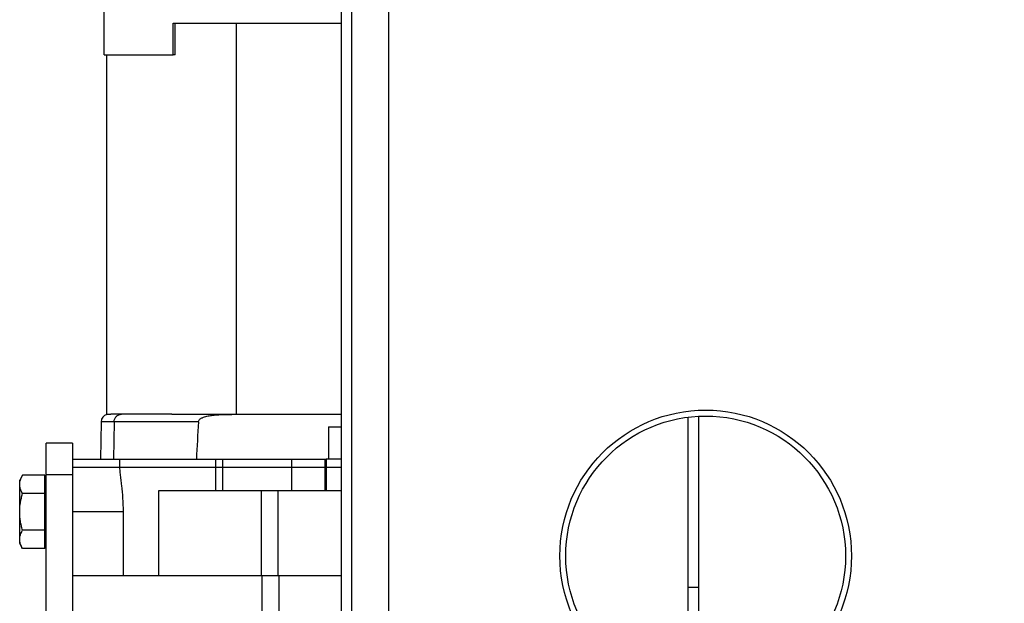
# Model space of a CAD drawing. Header units: inches. Extents: x 0 to 34, y 0 to 22.
# Tile 64 of 175: x 3 to 5.9, y 17 to 18.7. Entities that reach past the tile are written whole.
import ezdxf

# ---------------------------------------------------------------- set-up
doc = ezdxf.new("R2010")
doc.units = ezdxf.units.IN
doc.header["$LTSCALE"] = 1.87
doc.header["$MEASUREMENT"] = 0
doc.layers.get('0').update_dxf_attribs({"linetype": 'CONTINUOUS'})
for name, color, linetype in [('02___PRT_ALL_AXES', 7, 'CONTINUOUS'), ('3_ALL_AXES', 7, 'CONTINUOUS'), ('7_ALL_FEATURES', 7, 'CONTINUOUS')]:
    doc.layers.add(name, color=color, linetype=linetype)
doc.styles.get("Standard").update_dxf_attribs({"font": 'txt', "width": 0.8})
doc.dimstyles.new('DIMSTYLE_4', dxfattribs={"dimtxt": 0.14, "dimasz": 0.156, "dimexe": 0.125, "dimexo": 0.0625, "dimgap": 0.09, "dimtad": 0, "dimtih": 1, "dimtoh": 1, "dimdec": 0, "dimlfac": 4, "dimzin": 4, "dimdsep": 46, "dimtxsty": 'Standard', "dimblk": '_FILLED', "dimblk1": '_FILLED', "dimblk2": '_FILLED', "dimcen": 0.09, "dimadec": 0, "dimazin": 0, "dimtp": 0.5, "dimtm": 0.5, "dimtfac": 1, "dimtdec": 0, "dimtofl": 0, "dimtmove": 0, "dimatfit": 3, "dimldrblk": '_FILLED', "dimfxl": 0, "dimtolj": 1, "dimtzin": 4, "dimarcsym": 0})

# ---------------------------------------------------------------- blocks, each defined once
blk = doc.blocks.new('*D27')
at = {"color": 2, "linetype": 'Continuous'}
for p, q in [((5.298, 15.8266), (9.6883, 17.6451)), ((5.298, 15.1569), (9.6883, 13.3384))]:
    blk.add_line(p, q, dxfattribs=at)
for start, end in [(1.4581, 22.5), (337.5, 358.5419)]:
    blk.add_arc((4.4896, 15.4917), 5.502, start, end, dxfattribs=at)
for points in [[(9.6595, 17.4639), (9.5728, 17.5973), (9.6014, 17.4408)], [(9.6014, 13.5427), (9.5728, 13.3862), (9.6595, 13.5196)]]:
    blk.add_solid(points, dxfattribs=at)
at = {"color": 2, "linetype": 'Continuous', "insert": (9.9916, 15.5617), "char_height": 0.14, "width": 0.317333, "attachment_point": 2, "line_spacing_factor": 0.9}
blk.add_mtext('45\\Fgdt;{\\Fgdt;~}', dxfattribs=at)
blk = doc.blocks.new('_FILLED')
at = {"color": 0, "linetype": 'ByBlock'}
blk.add_solid([(0, 0), (-1, 0.2), (-1, -0.2)], dxfattribs=at)

msp = doc.modelspace()

# ---------------------------------------------------------------- linework, layer by layer
at = {"color": 7, "linetype": 'Continuous'}
for p, q in [((3.114588, 17.446109), (3.864588, 17.446109)), ((3.53816, 17.353609), (3.53816, 17.446109)), ((3.762409, 17.446109), (3.762409, 17.353609)), ((3.86112, 17.446109), (3.86112, 17.353609)), ((3.909526, 17.446109), (3.864593, 17.446109)), ((3.114588, 17.436592), (3.114588, 17.102359)), ((3.114588, 17.291109), (3.265312, 17.291109)), ((3.114588, 17.102359), (3.265312, 17.102359))]:
    msp.add_line(p, q, dxfattribs=at)
msp.add_open_spline([(3.265312, 17.291109), (3.265312, 17.30419), (3.26434, 17.329789), (3.261176, 17.361099), (3.258345, 17.384836), (3.256446, 17.401239), (3.255028, 17.416458), (3.254588, 17.426215), (3.254588, 17.430858)], degree=3, knots=[0, 0, 0, 0, 0.27983626, 0.54744545, 0.67303604, 0.79125211, 0.90066903, 1, 1, 1, 1], dxfattribs=at)
at = {"layer": '02___PRT_ALL_AXES', "color": 7, "linetype": 'Continuous'}
msp.add_line((4.050201, 16.714441), (4.050201, 19.104937), dxfattribs=at)
for radius in [0.43125, 0.41375]:
    msp.add_circle((4.987201, 17.159689), radius, dxfattribs=at)
at = {"layer": '3_ALL_AXES', "color": 7, "linetype": 'Continuous'}
for p, q in [((3.208338, 18.641109), (3.208338, 19.514859)), ((3.412351, 18.641109), (3.412351, 18.734859)), ((3.412351, 18.734859), (3.698777, 18.734859)), ((3.418657, 18.641109), (3.418657, 18.734859)), ((3.599731, 17.578609), (3.599731, 18.734859)), ((3.418657, 18.641109), (3.412351, 18.641109)), ((3.408708, 17.578609), (3.228395, 17.578609)), ((4.935326, 16.894064), (4.935326, 17.568329)), ((4.966576, 16.894064), (4.966576, 17.571407)), ((3.199362, 17.556502), (3.197435, 17.446109)), ((3.237802, 17.556502), (3.199362, 17.556502)), ((3.254588, 17.430808), (3.254588, 17.446109)), ((3.559588, 17.353609), (3.559588, 17.446109)), ((3.864588, 17.446109), (3.864588, 17.353609)), ((2.966837, 17.398112), (2.958463, 17.383609)), ((3.032588, 17.398112), (2.966837, 17.398112)), ((3.032588, 17.181606), (3.032588, 17.398112)), ((2.958463, 17.19611), (2.958463, 17.383608)), ((3.036588, 17.383609), (3.032588, 17.383609)), ((3.032588, 17.343986), (2.966837, 17.343986)), ((3.369872, 17.353609), (3.721605, 17.353609)), ((3.723338, 17.102359), (3.723338, 17.353609)), ((3.723352, 17.353609), (3.909701, 17.353609)), ((3.032588, 17.235732), (2.966837, 17.235732)), ((2.966837, 17.181606), (2.958463, 17.196109)), ((3.032588, 17.181606), (2.966837, 17.181606)), ((3.036588, 17.196109), (3.032588, 17.196109)), ((3.724588, 17.102359), (3.724588, 16.977359)), ((4.966576, 17.065939), (4.935326, 17.065939))]:
    msp.add_line(p, q, dxfattribs=at)
at = {"layer": '3_ALL_AXES', "color": 4, "linetype": 'Continuous'}
msp.add_line((3.909682, 17.421109), (3.114588, 17.421109), dxfattribs=at)
at = {"layer": '3_ALL_AXES', "color": 7, "linetype": 'Continuous'}
msp.add_arc((3.221858, 17.556109), 0.0225, 105.118212, 179, dxfattribs=at)
for points, knots in [([(3.237802, 17.556502), (3.237852, 17.559394), (3.239073, 17.565207), (3.244015, 17.572545), (3.251328, 17.577458), (3.257106, 17.578609), (3.259958, 17.578609)], [0, 0, 0, 0, 0.25175746, 0.50247289, 0.75174489, 1, 1, 1, 1]), ([(2.958463, 17.371049), (2.958463, 17.372194), (2.958561, 17.374493), (2.959144, 17.379098), (2.960592, 17.384849), (2.963294, 17.391596), (2.965588, 17.395949), (2.966837, 17.398112)], [0, 0, 0, 0, 0.11996334, 0.24056347, 0.48561059, 0.73841205, 1, 1, 1, 1]), ([(2.966837, 17.343986), (2.965588, 17.346149), (2.963294, 17.350502), (2.960592, 17.357249), (2.959144, 17.363), (2.958561, 17.367605), (2.958463, 17.369903), (2.958463, 17.371049)], [0, 0, 0, 0, 0.26158833, 0.51438992, 0.75943691, 0.88003676, 1, 1, 1, 1]), ([(2.958463, 17.289859), (2.958463, 17.294437), (2.958854, 17.303599), (2.960558, 17.317242), (2.96324, 17.330724), (2.965567, 17.339586), (2.966837, 17.343986)], [0, 0, 0, 0, 0.2499914, 0.49998505, 0.74998828, 1, 1, 1, 1]), ([(2.966837, 17.235732), (2.965567, 17.240132), (2.96324, 17.248994), (2.960558, 17.262476), (2.958854, 17.276119), (2.958463, 17.28528), (2.958463, 17.289859)], [0, 0, 0, 0, 0.25001172, 0.50001497, 0.75000861, 1, 1, 1, 1]), ([(2.958463, 17.208669), (2.958463, 17.209815), (2.958561, 17.212113), (2.959144, 17.216718), (2.960592, 17.222469), (2.963294, 17.229216), (2.965588, 17.233569), (2.966837, 17.235732)], [0, 0, 0, 0, 0.11996316, 0.24056281, 0.48560973, 0.73841138, 1, 1, 1, 1]), ([(2.966837, 17.181606), (2.965588, 17.183769), (2.963294, 17.188122), (2.960592, 17.194869), (2.959144, 17.20062), (2.958561, 17.205225), (2.958463, 17.207523), (2.958463, 17.208669)], [0, 0, 0, 0, 0.26158863, 0.51439029, 0.75943721, 0.88003684, 1, 1, 1, 1])]:
    msp.add_open_spline(points, degree=3, knots=knots, dxfattribs=at)
at = {"layer": '7_ALL_FEATURES', "color": 7, "linetype": 'Continuous'}
for p, q in [((3.940951, 16.714439), (3.940951, 19.104939)), ((3.909701, 19.073689), (3.909701, 16.745689)), ((3.698777, 18.734859), (3.909701, 18.734859)), ((3.20834, 18.641109), (3.412351, 18.641109)), ((3.215838, 17.578609), (3.215838, 18.641109)), ((3.215845, 17.578609), (3.228395, 17.578609)), ((3.408708, 17.578609), (3.909701, 17.578609)), ((3.199362, 17.556502), (3.197435, 17.446109)), ((3.237802, 17.556502), (3.235904, 17.446109)), ((3.486841, 17.556502), (3.237802, 17.556502)), ((3.871959, 17.541734), (3.871959, 17.446109)), ((3.871959, 17.541734), (3.909701, 17.541734)), ((3.036588, 16.514646), (3.036588, 17.493109)), ((3.114588, 17.493109), (3.036588, 17.493109)), ((3.114588, 17.493109), (3.114588, 17.436592)), ((3.114588, 17.399359), (3.036588, 17.399359)), ((3.369872, 17.102359), (3.369872, 17.353609)), ((3.673348, 17.102359), (3.673348, 17.353609)), ((3.265312, 17.102359), (3.265312, 17.291109)), ((3.114588, 17.102359), (3.114588, 16.650609)), ((3.265312, 17.102359), (3.722779, 17.102359)), ((3.674451, 17.102359), (3.674451, 16.977359)), ((3.723354, 17.102359), (3.909701, 17.102359))]:
    msp.add_line(p, q, dxfattribs=at)
msp.add_arc((53.689582, 14.8479), 50.275757, 176.9117004, 177.0376829, dxfattribs=at)
msp.add_open_spline([(3.486841, 17.556502), (3.486905, 17.55768), (3.487654, 17.560014), (3.489858, 17.562835), (3.492609, 17.56509), (3.495622, 17.566955), (3.498799, 17.568516), (3.50317, 17.570284), (3.508803, 17.572039), (3.51569, 17.573641), (3.522652, 17.574874), (3.529657, 17.575825), (3.539031, 17.5768), (3.550787, 17.577588), (3.564914, 17.578104), (3.579047, 17.578361), (3.588471, 17.578434), (3.593182, 17.578458)], degree=3, knots=[0, 0, 0, 0, 0.03129402, 0.06262311, 0.09392126, 0.12518501, 0.15643882, 0.18769428, 0.25017504, 0.31266043, 0.37514674, 0.43763353, 0.5001203, 0.6250872, 0.75005744, 0.87502862, 1, 1, 1, 1], dxfattribs=at)

# ---------------------------------------------------------------- dimensions: what is measured, and where the dimension line sits
at = {"color": 2, "linetype": 'Continuous'}
dim = msp.add_angular_dim_2l(base=(9.99159, 15.491734), line1=((9.68826, 13.338374), (5.297983, 15.156886)), line2=((5.297983, 15.826582), (9.68826, 17.645094)), dimstyle='DIMSTYLE_4', dxfattribs=at)
dim.commit()
dim.dimension.update_dxf_attribs({"geometry": '*D27', "text_midpoint": (9.99159, 15.491734), "dimtype": 162})

doc.saveas('drawing.dxf')
